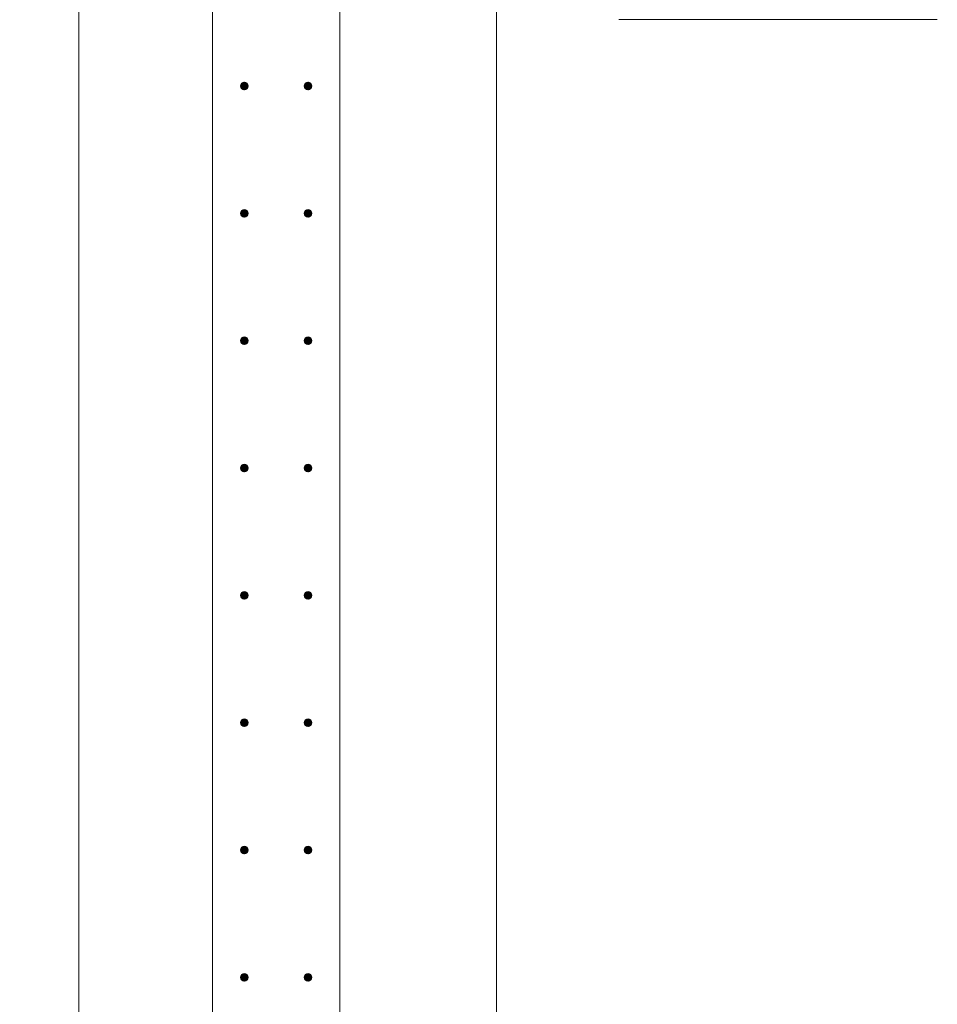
# Model space of a CAD drawing. Header units: millimetres. Extents: x 25712 to 56175, y 7539 to 18037.
# Tile 61 of 73: x 46747 to 48188, y 14457 to 16004. Entities that reach past the tile are written whole.
import ezdxf

# ---------------------------------------------------------------- set-up
doc = ezdxf.new("R2010")
doc.units = ezdxf.units.MM
doc.linetypes.add('ADSK_Линия сетки', pattern=[625, 500, -62.5, 0, -62.5])
for name, color, linetype, lineweight in [('A-____-____-DIMS', 211, 'Continuous', 9), ('A-____-____-DIMS-25', 211, 'Continuous', 9), ('A-WALL-____-MCUT', 113, 'Continuous', 50), ('S-GRID-____-OTLN', 1, 'Continuous', 9), ('S-RBAR-____-IDEN', 171, 'Continuous', 20), ('S-RBAR-____-MCUT', 171, 'Continuous', 20)]:
    doc.layers.add(name, color=color, linetype=linetype, lineweight=lineweight)
doc.styles.add('GOST Common_I_2', font='GOST Common Italic.ttf', dxfattribs={"width": 0.8, "height": 62.5})
doc.dimstyles.new('ADSK_Для_арматуры_Основной_2_5_мм_шаг_кол-во_Стрелки_точный', dxfattribs={"dimscale": 304.8, "dimtxt": 0.206224, "dimasz": 0.246063, "dimexe": 0.123031, "dimexo": 0.000403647, "dimgap": 0.032808, "dimtad": 1, "dimdec": 0, "dimlfac": 304.8, "dimdsep": 46, "dimtxsty": 'GOST Common_I_2', "dimsah": 1, "dimcen": 0.09, "dimdle": 0.123031, "dimazin": 0, "dimtfac": 1, "dimtdec": 4, "dimtix": 1, "dimtmove": 0, "dimatfit": 3, "dimfxl": 1, "dimtvp": 1, "dimtfill": 1, "dimtolj": 1, "dimtzin": 0, "dimarcsym": 2})

# ---------------------------------------------------------------- blocks, each defined once
blk = doc.blocks.new('DIMBLOCK189-КЖ1_ПЭ_ВЭ2_Армирование_Вертикальное')
at = {"layer": 'A-____-____-DIMS-25', "lineweight": 40}
for points in [[(46840.1, 16100), (46830.2, 16025), (46850, 16025)], [(46840.1, 9300), (46850, 9375), (46830.2, 9375)]]:
    blk.add_hatch(color=256, dxfattribs=at).paths.add_polyline_path(points)
at = {"layer": 'A-____-____-DIMS-25'}
for p, q in [((46840.1, 16137.5), (46840.1, 9262.5)), ((46840.1, 16100), (46802.6, 16100)), ((46840.1, 16100), (47062.5, 16100)), ((46840.1, 9300), (46802.6, 9300)), ((46840.1, 9300), (47062.5, 9300))]:
    blk.add_line(p, q, dxfattribs=at)
at = {"layer": 'A-____-____-DIMS-25', "lineweight": 40}
for p, q in [((46840.1, 16100), (46830.2, 16025)), ((46850, 16025), (46840.1, 16100)), ((46830.2, 16025), (46850, 16025)), ((46850, 9375), (46830.2, 9375)), ((46830.2, 9375), (46840.1, 9300)), ((46840.1, 9300), (46850, 9375))]:
    blk.add_line(p, q, dxfattribs=at)
at = {"layer": 'A-____-____-DIMS-25', "color": 0, "insert": (46748.4, 12508.8), "char_height": 62.5, "width": 458.964, "attachment_point": 1, "rotation": 90, "line_spacing_factor": 1.022761, "style": 'GOST Common_I_2', "bg_fill": 3, "box_fill_scale": 1.25, "bg_fill_color": 256, "bg_fill_true_color": 13158600, "bg_fill_transparency": 0}
blk.add_mtext('400x17=6800', dxfattribs=at)
blk = doc.blocks.new('_None')
blk = doc.blocks.new('DIMBLOCK190-КЖ1_ПЭ_ВЭ2_Армирование_Вертикальное')
at = {"layer": 'A-____-____-DIMS-25', "lineweight": 40}
for points in [[(47495.7, 16300), (47485.8, 16225), (47505.5, 16225)], [(47495.7, 9500), (47505.5, 9575), (47485.8, 9575)]]:
    blk.add_hatch(color=256, dxfattribs=at).paths.add_polyline_path(points)
at = {"layer": 'A-____-____-DIMS-25'}
for p, q in [((47495.7, 16337.5), (47495.7, 9462.5)), ((47495.7, 16300), (47237.5, 16300)), ((47495.7, 16300), (47533.2, 16300)), ((47495.7, 9500), (47237.5, 9500)), ((47495.7, 9500), (47533.2, 9500))]:
    blk.add_line(p, q, dxfattribs=at)
at = {"layer": 'A-____-____-DIMS-25', "lineweight": 40}
for p, q in [((47495.7, 16300), (47485.8, 16225)), ((47505.5, 16225), (47495.7, 16300)), ((47485.8, 16225), (47505.5, 16225)), ((47505.5, 9575), (47485.8, 9575)), ((47485.8, 9575), (47495.7, 9500)), ((47495.7, 9500), (47505.5, 9575))]:
    blk.add_line(p, q, dxfattribs=at)
at = {"layer": 'A-____-____-DIMS-25', "color": 0, "insert": (47404, 12708.8), "char_height": 62.5, "width": 458.964, "attachment_point": 1, "rotation": 90, "line_spacing_factor": 1.022761, "style": 'GOST Common_I_2', "bg_fill": 3, "box_fill_scale": 1.25, "bg_fill_color": 256, "bg_fill_true_color": 13158600, "bg_fill_transparency": 0}
blk.add_mtext('400x17=6800', dxfattribs=at)
blk = doc.blocks.new('Ricom_Марка_АрматурныйСтержень - Поз_ тип_Шаг-995026-КЖ1_ПЭ_ВЭ2_Армирование_Вертикальное')
at = {"layer": 'S-RBAR-____-IDEN'}
blk.add_line((26665, 16853.2), (27165, 16853.2), dxfattribs=at)

msp = doc.modelspace()

# ---------------------------------------------------------------- hatches: boundary and pattern name
at = {"layer": 'S-RBAR-____-MCUT'}
h = msp.add_hatch(color=256, dxfattribs=at)
edge = h.paths.add_edge_path()
edge.add_arc((47100.0019, 15900.001), 6, 0, 360)
for points in [[(47100.0019, 15894.001), (47105.198, 15897.001), (47105.198, 15903.001), (47100.0019, 15906.001), (47094.8057, 15903.001), (47094.8057, 15897.001)], [(47200.0019, 15894.001), (47205.198, 15897.001), (47205.198, 15903.001), (47200.0019, 15906.001), (47194.8057, 15903.001), (47194.8057, 15897.001)], [(47100.0019, 15694.001), (47105.198, 15697.001), (47105.198, 15703.001), (47100.0019, 15706.001), (47094.8057, 15703.001), (47094.8057, 15697.001)], [(47200.0019, 15694.001), (47205.198, 15697.001), (47205.198, 15703.001), (47200.0019, 15706.001), (47194.8057, 15703.001), (47194.8057, 15697.001)], [(47100.0019, 15494.001), (47105.198, 15497.001), (47105.198, 15503.001), (47100.0019, 15506.001), (47094.8057, 15503.001), (47094.8057, 15497.001)], [(47200.0019, 15494.001), (47205.198, 15497.001), (47205.198, 15503.001), (47200.0019, 15506.001), (47194.8057, 15503.001), (47194.8057, 15497.001)], [(47100.0019, 15294.001), (47105.198, 15297.001), (47105.198, 15303.001), (47100.0019, 15306.001), (47094.8057, 15303.001), (47094.8057, 15297.001)], [(47200.0019, 15294.001), (47205.198, 15297.001), (47205.198, 15303.001), (47200.0019, 15306.001), (47194.8057, 15303.001), (47194.8057, 15297.001)], [(47100.0019, 15094.001), (47105.198, 15097.001), (47105.198, 15103.001), (47100.0019, 15106.001), (47094.8057, 15103.001), (47094.8057, 15097.001)], [(47200.0019, 15094.001), (47205.198, 15097.001), (47205.198, 15103.001), (47200.0019, 15106.001), (47194.8057, 15103.001), (47194.8057, 15097.001)], [(47100.0019, 14894.001), (47105.198, 14897.001), (47105.198, 14903.001), (47100.0019, 14906.001), (47094.8057, 14903.001), (47094.8057, 14897.001)], [(47200.0019, 14894.001), (47205.198, 14897.001), (47205.198, 14903.001), (47200.0019, 14906.001), (47194.8057, 14903.001), (47194.8057, 14897.001)], [(47100.0019, 14694.001), (47105.198, 14697.001), (47105.198, 14703.001), (47100.0019, 14706.001), (47094.8057, 14703.001), (47094.8057, 14697.001)], [(47200.0019, 14694.001), (47205.198, 14697.001), (47205.198, 14703.001), (47200.0019, 14706.001), (47194.8057, 14703.001), (47194.8057, 14697.001)], [(47100.0019, 14494.001), (47105.198, 14497.001), (47105.198, 14503.001), (47100.0019, 14506.001), (47094.8057, 14503.001), (47094.8057, 14497.001)], [(47200.0019, 14494.001), (47205.198, 14497.001), (47205.198, 14503.001), (47200.0019, 14506.001), (47194.8057, 14503.001), (47194.8057, 14497.001)]]:
    msp.add_hatch(color=256, dxfattribs=at).paths.add_polyline_path(points)
h = msp.add_hatch(color=256, dxfattribs=at)
edge = h.paths.add_edge_path()
edge.add_arc((47200.0019, 15900.001), 6, 0, 360)
h = msp.add_hatch(color=256, dxfattribs=at)
edge = h.paths.add_edge_path()
edge.add_arc((47100.0019, 15700.001), 6, 0, 360)
h = msp.add_hatch(color=256, dxfattribs=at)
edge = h.paths.add_edge_path()
edge.add_arc((47200.0019, 15700.001), 6, 0, 360)
h = msp.add_hatch(color=256, dxfattribs=at)
edge = h.paths.add_edge_path()
edge.add_arc((47100.0019, 15500.001), 6, 0, 360)
h = msp.add_hatch(color=256, dxfattribs=at)
edge = h.paths.add_edge_path()
edge.add_arc((47200.0019, 15500.001), 6, 0, 360)
h = msp.add_hatch(color=256, dxfattribs=at)
edge = h.paths.add_edge_path()
edge.add_arc((47100.0019, 15300.001), 6, 0, 360)
h = msp.add_hatch(color=256, dxfattribs=at)
edge = h.paths.add_edge_path()
edge.add_arc((47200.0019, 15300.001), 6, 0, 360)
h = msp.add_hatch(color=256, dxfattribs=at)
edge = h.paths.add_edge_path()
edge.add_arc((47100.0019, 15100.001), 6, 0, 360)
h = msp.add_hatch(color=256, dxfattribs=at)
edge = h.paths.add_edge_path()
edge.add_arc((47200.0019, 15100.001), 6, 0, 360)
h = msp.add_hatch(color=256, dxfattribs=at)
edge = h.paths.add_edge_path()
edge.add_arc((47100.0019, 14900.001), 6, 0, 360)
h = msp.add_hatch(color=256, dxfattribs=at)
edge = h.paths.add_edge_path()
edge.add_arc((47200.0019, 14900.001), 6, 0, 360)
h = msp.add_hatch(color=256, dxfattribs=at)
edge = h.paths.add_edge_path()
edge.add_arc((47100.0019, 14700.001), 6, 0, 360)
h = msp.add_hatch(color=256, dxfattribs=at)
edge = h.paths.add_edge_path()
edge.add_arc((47200.0019, 14700.001), 6, 0, 360)
h = msp.add_hatch(color=256, dxfattribs=at)
edge = h.paths.add_edge_path()
edge.add_arc((47100.0019, 14500.001), 6, 0, 360)
h = msp.add_hatch(color=256, dxfattribs=at)
edge = h.paths.add_edge_path()
edge.add_arc((47200.0019, 14500.001), 6, 0, 360)

# ---------------------------------------------------------------- linework, layer by layer
at = {"layer": 'A-WALL-____-MCUT', "lineweight": 9}
for p, q in [((47050, 16650.001), (47050, 9000)), ((47250, 9000), (47250, 16450.001))]:
    msp.add_line(p, q, dxfattribs=at)
at = {"layer": 'S-GRID-____-OTLN', "linetype": 'ADSK_Линия сетки'}
msp.add_line((47250, 17837.0611), (47250, 7743.3165), dxfattribs=at)
at = {"layer": 'S-RBAR-____-MCUT'}
for p, q in [((47100.0019, 15906.001), (47094.8057, 15903.001)), ((47094.8057, 15903.001), (47094.8057, 15897.001)), ((47105.198, 15903.001), (47100.0019, 15906.001)), ((47105.198, 15897.001), (47105.198, 15903.001)), ((47200.0019, 15906.001), (47194.8057, 15903.001)), ((47194.8057, 15903.001), (47194.8057, 15897.001)), ((47205.198, 15903.001), (47200.0019, 15906.001)), ((47205.198, 15897.001), (47205.198, 15903.001)), ((47094.8057, 15897.001), (47100.0019, 15894.001)), ((47100.0019, 15894.001), (47105.198, 15897.001)), ((47194.8057, 15897.001), (47200.0019, 15894.001)), ((47200.0019, 15894.001), (47205.198, 15897.001)), ((47100.0019, 15706.001), (47094.8057, 15703.001)), ((47094.8057, 15703.001), (47094.8057, 15697.001)), ((47105.198, 15703.001), (47100.0019, 15706.001)), ((47105.198, 15697.001), (47105.198, 15703.001)), ((47200.0019, 15706.001), (47194.8057, 15703.001)), ((47194.8057, 15703.001), (47194.8057, 15697.001)), ((47205.198, 15703.001), (47200.0019, 15706.001)), ((47205.198, 15697.001), (47205.198, 15703.001)), ((47094.8057, 15697.001), (47100.0019, 15694.001)), ((47100.0019, 15694.001), (47105.198, 15697.001)), ((47194.8057, 15697.001), (47200.0019, 15694.001)), ((47200.0019, 15694.001), (47205.198, 15697.001)), ((47100.0019, 15506.001), (47094.8057, 15503.001)), ((47094.8057, 15503.001), (47094.8057, 15497.001)), ((47094.8057, 15497.001), (47100.0019, 15494.001)), ((47105.198, 15503.001), (47100.0019, 15506.001)), ((47100.0019, 15494.001), (47105.198, 15497.001)), ((47105.198, 15497.001), (47105.198, 15503.001)), ((47200.0019, 15506.001), (47194.8057, 15503.001)), ((47194.8057, 15503.001), (47194.8057, 15497.001)), ((47194.8057, 15497.001), (47200.0019, 15494.001)), ((47205.198, 15503.001), (47200.0019, 15506.001)), ((47200.0019, 15494.001), (47205.198, 15497.001)), ((47205.198, 15497.001), (47205.198, 15503.001)), ((47100.0019, 15306.001), (47094.8057, 15303.001)), ((47094.8057, 15303.001), (47094.8057, 15297.001)), ((47094.8057, 15297.001), (47100.0019, 15294.001)), ((47105.198, 15303.001), (47100.0019, 15306.001)), ((47100.0019, 15294.001), (47105.198, 15297.001)), ((47105.198, 15297.001), (47105.198, 15303.001)), ((47200.0019, 15306.001), (47194.8057, 15303.001)), ((47194.8057, 15303.001), (47194.8057, 15297.001)), ((47194.8057, 15297.001), (47200.0019, 15294.001)), ((47205.198, 15303.001), (47200.0019, 15306.001)), ((47200.0019, 15294.001), (47205.198, 15297.001)), ((47205.198, 15297.001), (47205.198, 15303.001)), ((47100.0019, 15106.001), (47094.8057, 15103.001)), ((47094.8057, 15103.001), (47094.8057, 15097.001)), ((47094.8057, 15097.001), (47100.0019, 15094.001)), ((47105.198, 15103.001), (47100.0019, 15106.001)), ((47100.0019, 15094.001), (47105.198, 15097.001)), ((47105.198, 15097.001), (47105.198, 15103.001)), ((47200.0019, 15106.001), (47194.8057, 15103.001)), ((47194.8057, 15103.001), (47194.8057, 15097.001)), ((47194.8057, 15097.001), (47200.0019, 15094.001)), ((47205.198, 15103.001), (47200.0019, 15106.001)), ((47200.0019, 15094.001), (47205.198, 15097.001)), ((47205.198, 15097.001), (47205.198, 15103.001)), ((47100.0019, 14906.001), (47094.8057, 14903.001)), ((47094.8057, 14903.001), (47094.8057, 14897.001)), ((47094.8057, 14897.001), (47100.0019, 14894.001)), ((47105.198, 14903.001), (47100.0019, 14906.001)), ((47100.0019, 14894.001), (47105.198, 14897.001)), ((47105.198, 14897.001), (47105.198, 14903.001)), ((47200.0019, 14906.001), (47194.8057, 14903.001)), ((47194.8057, 14903.001), (47194.8057, 14897.001)), ((47194.8057, 14897.001), (47200.0019, 14894.001)), ((47205.198, 14903.001), (47200.0019, 14906.001)), ((47200.0019, 14894.001), (47205.198, 14897.001)), ((47205.198, 14897.001), (47205.198, 14903.001)), ((47100.0019, 14706.001), (47094.8057, 14703.001)), ((47094.8057, 14703.001), (47094.8057, 14697.001)), ((47094.8057, 14697.001), (47100.0019, 14694.001)), ((47105.198, 14703.001), (47100.0019, 14706.001)), ((47100.0019, 14694.001), (47105.198, 14697.001)), ((47105.198, 14697.001), (47105.198, 14703.001)), ((47200.0019, 14706.001), (47194.8057, 14703.001)), ((47194.8057, 14703.001), (47194.8057, 14697.001)), ((47194.8057, 14697.001), (47200.0019, 14694.001)), ((47205.198, 14703.001), (47200.0019, 14706.001)), ((47200.0019, 14694.001), (47205.198, 14697.001)), ((47205.198, 14697.001), (47205.198, 14703.001)), ((47100.0019, 14506.001), (47094.8057, 14503.001)), ((47094.8057, 14503.001), (47094.8057, 14497.001)), ((47094.8057, 14497.001), (47100.0019, 14494.001)), ((47105.198, 14503.001), (47100.0019, 14506.001)), ((47100.0019, 14494.001), (47105.198, 14497.001)), ((47105.198, 14497.001), (47105.198, 14503.001)), ((47200.0019, 14506.001), (47194.8057, 14503.001)), ((47194.8057, 14503.001), (47194.8057, 14497.001)), ((47194.8057, 14497.001), (47200.0019, 14494.001)), ((47205.198, 14503.001), (47200.0019, 14506.001)), ((47200.0019, 14494.001), (47205.198, 14497.001)), ((47205.198, 14497.001), (47205.198, 14503.001))]:
    msp.add_line(p, q, dxfattribs=at)
for centre in [(47100.0019, 15900.001), (47200.0019, 15900.001), (47100.0019, 15700.001), (47200.0019, 15700.001), (47100.0019, 15500.001), (47200.0019, 15500.001), (47100.0019, 15300.001), (47200.0019, 15300.001), (47100.0019, 15100.001), (47200.0019, 15100.001), (47100.0019, 14900.001), (47200.0019, 14900.001), (47100.0019, 14700.001), (47200.0019, 14700.001), (47100.0019, 14500.001), (47200.0019, 14500.001)]:
    msp.add_circle(centre, 6, dxfattribs=at)

# ---------------------------------------------------------------- block references
at = {"layer": 'S-RBAR-____-IDEN'}
msp.add_blockref('Ricom_Марка_АрматурныйСтержень - Поз_ тип_Шаг-995026-КЖ1_ПЭ_ВЭ2_Армирование_Вертикальное', (21023.0927, -849.1498), dxfattribs=at)

# ---------------------------------------------------------------- next in the draw order: dimensions: what is measured, and where the dimension line sits
at = {"layer": 'A-____-____-DIMS'}
for base, p1, p2, picture, middle in [((47495.6697, 9500.001), (47200.0019, 16300.001), (47200.0019, 9500.001), 'DIMBLOCK190-КЖ1_ПЭ_ВЭ2_Армирование_Вертикальное', (47454.0172, 12900.001)), ((46840.1209, 9300.001), (47100.0019, 16100.001), (47100.0019, 9300.001), 'DIMBLOCK189-КЖ1_ПЭ_ВЭ2_Армирование_Вертикальное', (46798.4685, 12700.001))]:
    dim = msp.add_linear_dim(base=base, p1=p1, p2=p2, angle=90, text='400x17=6800', dimstyle='ADSK_Для_арматуры_Основной_2_5_мм_шаг_кол-во_Стрелки_точный', override={"dimpost": '<>', "dimblk1": 'None', "dimblk2": 'None', "dimsah": 1, "dimfxl": 6800}, dxfattribs=at)
    dim.commit()
    dim.dimension.update_dxf_attribs({"geometry": picture, "text_midpoint": middle})

doc.saveas('drawing.dxf')
